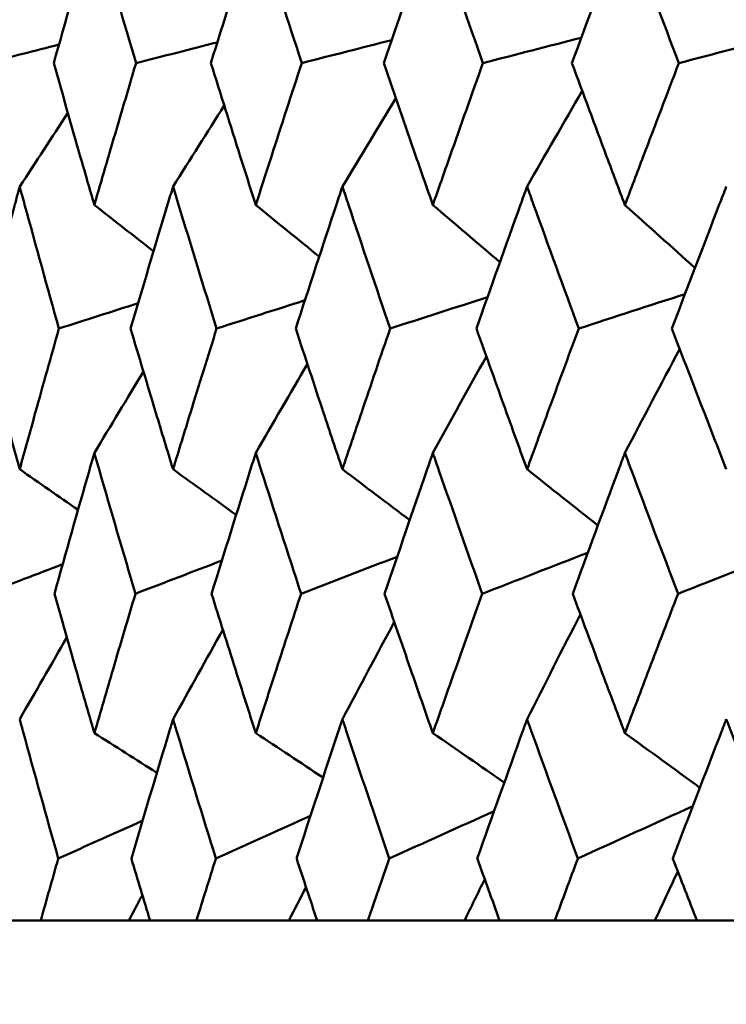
# Model space of a CAD drawing. Header units: millimetres. Extents: x 61 to 1929, y 482 to 2664.
# Tile 84 of 219: x 770.45 to 773.39, y 561.91 to 566.02. Entities that reach past the tile are written whole.
import ezdxf

# ---------------------------------------------------------------- set-up
doc = ezdxf.new("R2010")
doc.units = ezdxf.units.MM
doc.header["$LTSCALE"] = 10
doc.layers.add('Widoczne (ISO)', color=7, linetype='Continuous', lineweight=50)

msp = doc.modelspace()

# ---------------------------------------------------------------- linework, layer by layer
at = {"layer": 'Widoczne (ISO)'}
for p, q in [((770.3619, 562.2569), (770.5357, 562.2569)), ((770.9028, 562.2569), (770.5357, 562.2569)), ((770.9917, 562.2569), (770.9028, 562.2569)), ((770.9917, 562.2569), (771.185, 562.2569)), ((771.5704, 562.2569), (771.185, 562.2569)), ((771.6886, 562.2569), (771.5704, 562.2569)), ((771.6886, 562.2569), (771.9005, 562.2569)), ((772.3027, 562.2569), (771.9005, 562.2569)), ((772.4496, 562.2569), (772.3027, 562.2569)), ((772.4496, 562.2569), (772.6795, 562.2569)), ((773.097, 562.2569), (772.6795, 562.2569)), ((773.272, 562.2569), (773.097, 562.2569)), ((773.272, 562.2569), (773.5189, 562.2569))]:
    msp.add_line(p, q, dxfattribs=at)
msp.add_circle((787.9742, 532.2569), 50, dxfattribs=at)
for points, knots in [([(770.7594, 566.4306), (770.752, 566.4051), (770.7447, 566.3795), (770.6877, 566.1809), (770.6387, 566.0079), (770.5903, 565.8348)], [0.07138254, 0.07138254, 0.07138254, 0.07138254, 0.08018544, 0.08018544, 0.13983561, 0.13983561, 0.13983561, 0.13983561]), ([(770.9334, 565.8348), (770.8822, 566.0078), (770.8315, 566.1808), (770.7741, 566.3794), (770.7668, 566.405), (770.7594, 566.4306)], [0.02053386, 0.02053386, 0.02053386, 0.02053386, 0.08016461, 0.08016461, 0.08898694, 0.08898694, 0.08898694, 0.08898694]), ([(771.4326, 566.4306), (771.4245, 566.4051), (771.4164, 566.3795), (771.3534, 566.1809), (771.2992, 566.0079), (771.2455, 565.8348)], [0.07138254, 0.07138254, 0.07138254, 0.07138254, 0.08018544, 0.08018544, 0.13983561, 0.13983561, 0.13983561, 0.13983561]), ([(771.6244, 565.8348), (771.568, 566.0078), (771.5123, 566.1808), (771.4489, 566.3794), (771.4408, 566.405), (771.4326, 566.4306)], [0.02053386, 0.02053386, 0.02053386, 0.02053386, 0.08016461, 0.08016461, 0.08898694, 0.08898694, 0.08898694, 0.08898694]), ([(772.1711, 566.4306), (772.1623, 566.4051), (772.1534, 566.3795), (772.0848, 566.1809), (772.0255, 566.0079), (771.9668, 565.8348)], [0.07138254, 0.07138254, 0.07138254, 0.07138254, 0.08018544, 0.08018544, 0.13983561, 0.13983561, 0.13983561, 0.13983561]), ([(772.3799, 565.8348), (772.3187, 566.0078), (772.2579, 566.1808), (772.1889, 566.3794), (772.18, 566.405), (772.1711, 566.4306)], [0.02053386, 0.02053386, 0.02053386, 0.02053386, 0.08016461, 0.08016461, 0.08898694, 0.08898694, 0.08898694, 0.08898694]), ([(772.972, 566.4306), (772.9624, 566.4051), (772.9529, 566.3795), (772.8788, 566.1809), (772.8147, 566.0079), (772.7513, 565.8348)], [0.07138254, 0.07138254, 0.07138254, 0.07138254, 0.08018544, 0.08018544, 0.13983561, 0.13983561, 0.13983561, 0.13983561]), ([(773.197, 565.8348), (773.1311, 566.0078), (773.0657, 566.1808), (772.9912, 566.3794), (772.9816, 566.405), (772.972, 566.4306)], [0.02053386, 0.02053386, 0.02053386, 0.02053386, 0.08016461, 0.08016461, 0.08898694, 0.08898694, 0.08898694, 0.08898694]), ([(770.5903, 565.8348), (770.6268, 565.7051), (770.6636, 565.5754), (770.7203, 565.378), (770.7398, 565.3103), (770.7594, 565.2426)], [0.01681985, 0.01681985, 0.01681985, 0.01681985, 0.06159108, 0.06159108, 0.08495433, 0.08495433, 0.08495433, 0.08495433]), ([(770.7594, 565.2426), (770.779, 565.3103), (770.7987, 565.378), (770.8564, 565.5753), (770.8947, 565.7051), (770.9334, 565.8348)], [0.03825175, 0.03825175, 0.03825175, 0.03825175, 0.06160817, 0.06160817, 0.10638617, 0.10638617, 0.10638617, 0.10638617]), ([(771.2455, 565.8348), (771.286, 565.7051), (771.3268, 565.5754), (771.3894, 565.378), (771.411, 565.3103), (771.4326, 565.2426)], [0.01681985, 0.01681985, 0.01681985, 0.01681985, 0.06159108, 0.06159108, 0.08495433, 0.08495433, 0.08495433, 0.08495433]), ([(771.4326, 565.2426), (771.4543, 565.3103), (771.476, 565.378), (771.5397, 565.5753), (771.5819, 565.7051), (771.6244, 565.8348)], [0.03825175, 0.03825175, 0.03825175, 0.03825175, 0.06160817, 0.06160817, 0.10638617, 0.10638617, 0.10638617, 0.10638617]), ([(771.9668, 565.8348), (772.0111, 565.7051), (772.0556, 565.5754), (772.124, 565.378), (772.1475, 565.3103), (772.1711, 565.2426)], [0.01681985, 0.01681985, 0.01681985, 0.01681985, 0.06159108, 0.06159108, 0.08495433, 0.08495433, 0.08495433, 0.08495433]), ([(772.1711, 565.2426), (772.1947, 565.3103), (772.2184, 565.378), (772.2878, 565.5753), (772.3337, 565.7051), (772.3799, 565.8348)], [0.03825175, 0.03825175, 0.03825175, 0.03825175, 0.06160817, 0.06160817, 0.10638617, 0.10638617, 0.10638617, 0.10638617]), ([(772.7513, 565.8348), (772.7991, 565.7051), (772.8473, 565.5754), (772.9211, 565.378), (772.9465, 565.3103), (772.972, 565.2426)], [0.01681985, 0.01681985, 0.01681985, 0.01681985, 0.06159108, 0.06159108, 0.08495433, 0.08495433, 0.08495433, 0.08495433]), ([(772.972, 565.2426), (772.9975, 565.3103), (773.023, 565.378), (773.0978, 565.5753), (773.1473, 565.7051), (773.197, 565.8348)], [0.03825175, 0.03825175, 0.03825175, 0.03825175, 0.06160817, 0.06160817, 0.10638617, 0.10638617, 0.10638617, 0.10638617]), ([(770.4481, 565.3196), (770.4412, 565.2945), (770.4344, 565.2693), (770.3808, 565.0719), (770.3347, 564.8996), (770.2892, 564.7273)], [0.07597559, 0.07597559, 0.07597559, 0.07597559, 0.08464777, 0.08464777, 0.14401425, 0.14401425, 0.14401425, 0.14401425]), ([(770.6119, 564.7273), (770.5635, 564.8995), (770.5158, 565.0717), (770.4619, 565.2692), (770.455, 565.2944), (770.4481, 565.3196)], [0.02530969, 0.02530969, 0.02530969, 0.02530969, 0.08465152, 0.08465152, 0.09334823, 0.09334823, 0.09334823, 0.09334823]), ([(771.0877, 565.3196), (771.08, 565.2945), (771.0724, 565.2693), (771.0128, 565.0719), (770.9614, 564.8996), (770.9106, 564.7273)], [0.07597559, 0.07597559, 0.07597559, 0.07597559, 0.08464777, 0.08464777, 0.14401425, 0.14401425, 0.14401425, 0.14401425]), ([(771.2694, 564.7273), (771.2159, 564.8995), (771.163, 565.0717), (771.103, 565.2692), (771.0953, 565.2944), (771.0877, 565.3196)], [0.02530969, 0.02530969, 0.02530969, 0.02530969, 0.08465152, 0.08465152, 0.09334823, 0.09334823, 0.09334823, 0.09334823]), ([(771.7939, 565.3196), (771.7855, 565.2945), (771.7772, 565.2693), (771.7118, 565.0719), (771.6553, 564.8996), (771.5993, 564.7273)], [0.07597559, 0.07597559, 0.07597559, 0.07597559, 0.08464777, 0.08464777, 0.14401425, 0.14401425, 0.14401425, 0.14401425]), ([(771.993, 564.7273), (771.9344, 564.8995), (771.8765, 565.0717), (771.8107, 565.2692), (771.8023, 565.2944), (771.7939, 565.3196)], [0.02530969, 0.02530969, 0.02530969, 0.02530969, 0.08465152, 0.08465152, 0.09334823, 0.09334823, 0.09334823, 0.09334823]), ([(772.564, 565.3196), (772.5549, 565.2945), (772.5458, 565.2693), (772.4749, 565.0719), (772.4135, 564.8996), (772.3527, 564.7273)], [0.07597559, 0.07597559, 0.07597559, 0.07597559, 0.08464777, 0.08464777, 0.14401425, 0.14401425, 0.14401425, 0.14401425]), ([(772.7795, 564.7273), (772.7163, 564.8995), (772.6535, 565.0717), (772.5822, 565.2692), (772.5731, 565.2944), (772.564, 565.3196)], [0.02530969, 0.02530969, 0.02530969, 0.02530969, 0.08465152, 0.08465152, 0.09334823, 0.09334823, 0.09334823, 0.09334823]), ([(773.3949, 565.3196), (773.3851, 565.2945), (773.3754, 565.2693), (773.2992, 565.0719), (773.2332, 564.8996), (773.1677, 564.7273)], [0.07597559, 0.07597559, 0.07597559, 0.07597559, 0.08464777, 0.08464777, 0.14401425, 0.14401425, 0.14401425, 0.14401425]), ([(770.2892, 564.7273), (770.3205, 564.61), (770.352, 564.4926), (770.4051, 564.2968), (770.4265, 564.2184), (770.4481, 564.1399)], [0.02104899, 0.02104899, 0.02104899, 0.02104899, 0.0615671, 0.0615671, 0.08866561, 0.08866561, 0.08866561, 0.08866561]), ([(770.4481, 564.1399), (770.4696, 564.2183), (770.4913, 564.2968), (770.5458, 564.4926), (770.5787, 564.61), (770.6119, 564.7273)], [0.03448054, 0.03448054, 0.03448054, 0.03448054, 0.06157222, 0.06157222, 0.10209717, 0.10209717, 0.10209717, 0.10209717]), ([(770.9106, 564.7273), (770.9455, 564.61), (770.9807, 564.4926), (771.0398, 564.2968), (771.0637, 564.2184), (771.0877, 564.1399)], [0.02104899, 0.02104899, 0.02104899, 0.02104899, 0.0615671, 0.0615671, 0.08866561, 0.08866561, 0.08866561, 0.08866561]), ([(771.0877, 564.1399), (771.1116, 564.2183), (771.1357, 564.2968), (771.1962, 564.4926), (771.2327, 564.61), (771.2694, 564.7273)], [0.03448054, 0.03448054, 0.03448054, 0.03448054, 0.06157222, 0.06157222, 0.10209717, 0.10209717, 0.10209717, 0.10209717]), ([(771.5993, 564.7273), (771.6377, 564.61), (771.6764, 564.4926), (771.7414, 564.2968), (771.7676, 564.2184), (771.7939, 564.1399)], [0.02104899, 0.02104899, 0.02104899, 0.02104899, 0.0615671, 0.0615671, 0.08866561, 0.08866561, 0.08866561, 0.08866561]), ([(771.7939, 564.1399), (771.8202, 564.2183), (771.8466, 564.2968), (771.9128, 564.4926), (771.9528, 564.61), (771.993, 564.7273)], [0.03448054, 0.03448054, 0.03448054, 0.03448054, 0.06157222, 0.06157222, 0.10209717, 0.10209717, 0.10209717, 0.10209717]), ([(772.3527, 564.7273), (772.3944, 564.61), (772.4365, 564.4926), (772.507, 564.2968), (772.5354, 564.2184), (772.564, 564.1399)], [0.02104899, 0.02104899, 0.02104899, 0.02104899, 0.0615671, 0.0615671, 0.08866561, 0.08866561, 0.08866561, 0.08866561]), ([(772.564, 564.1399), (772.5925, 564.2183), (772.6211, 564.2968), (772.6928, 564.4926), (772.7361, 564.61), (772.7795, 564.7273)], [0.03448054, 0.03448054, 0.03448054, 0.03448054, 0.06157222, 0.06157222, 0.10209717, 0.10209717, 0.10209717, 0.10209717]), ([(773.1677, 564.7273), (773.2126, 564.61), (773.2578, 564.4926), (773.3337, 564.2968), (773.3642, 564.2184), (773.3949, 564.1399)], [0.02104899, 0.02104899, 0.02104899, 0.02104899, 0.0615671, 0.0615671, 0.08866561, 0.08866561, 0.08866561, 0.08866561]), ([(770.7594, 564.2082), (770.7524, 564.184), (770.7455, 564.1599), (770.6893, 563.9641), (770.6407, 563.7924), (770.5927, 563.6208)], [0.0806421, 0.0806421, 0.0806421, 0.0806421, 0.08897282, 0.08897282, 0.14811965, 0.14811965, 0.14811965, 0.14811965]), ([(770.9308, 563.6208), (770.8801, 563.7923), (770.8299, 563.9639), (770.7734, 564.1597), (770.7664, 564.1839), (770.7594, 564.2082)], [0.02983351, 0.02983351, 0.02983351, 0.02983351, 0.0889495, 0.0889495, 0.09731113, 0.09731113, 0.09731113, 0.09731113]), ([(771.4326, 564.2082), (771.4249, 564.184), (771.4173, 564.1599), (771.3552, 563.9641), (771.3014, 563.7924), (771.2482, 563.6208)], [0.0806421, 0.0806421, 0.0806421, 0.0806421, 0.08897282, 0.08897282, 0.14811965, 0.14811965, 0.14811965, 0.14811965]), ([(771.6216, 563.6208), (771.5657, 563.7923), (771.5105, 563.9639), (771.448, 564.1597), (771.4403, 564.1839), (771.4326, 564.2082)], [0.02983351, 0.02983351, 0.02983351, 0.02983351, 0.0889495, 0.0889495, 0.09731113, 0.09731113, 0.09731113, 0.09731113]), ([(772.1711, 564.2082), (772.1628, 564.184), (772.1544, 564.1599), (772.0867, 563.9641), (772.028, 563.7924), (771.9697, 563.6208)], [0.0806421, 0.0806421, 0.0806421, 0.0806421, 0.08897282, 0.08897282, 0.14811965, 0.14811965, 0.14811965, 0.14811965]), ([(772.3769, 563.6208), (772.3161, 563.7923), (772.256, 563.9639), (772.188, 564.1597), (772.1795, 564.1839), (772.1711, 564.2082)], [0.02983351, 0.02983351, 0.02983351, 0.02983351, 0.0889495, 0.0889495, 0.09731113, 0.09731113, 0.09731113, 0.09731113]), ([(772.972, 564.2082), (772.963, 564.184), (772.9539, 564.1599), (772.8809, 563.9641), (772.8174, 563.7924), (772.7544, 563.6208)], [0.0806421, 0.0806421, 0.0806421, 0.0806421, 0.08897282, 0.08897282, 0.14811965, 0.14811965, 0.14811965, 0.14811965]), ([(773.1937, 563.6208), (773.1284, 563.7923), (773.0635, 563.9639), (772.9902, 564.1597), (772.9811, 564.1839), (772.972, 564.2082)], [0.02983351, 0.02983351, 0.02983351, 0.02983351, 0.0889495, 0.0889495, 0.09731113, 0.09731113, 0.09731113, 0.09731113]), ([(770.5927, 563.6208), (770.6223, 563.516), (770.6522, 563.4111), (770.7078, 563.2173), (770.7335, 563.1284), (770.7594, 563.0395)], [0.02528165, 0.02528165, 0.02528165, 0.02528165, 0.06150593, 0.06150593, 0.09223152, 0.09223152, 0.09223152, 0.09223152]), ([(770.7594, 563.0395), (770.7853, 563.1284), (770.8113, 563.2173), (770.8684, 563.4111), (770.8995, 563.5159), (770.9308, 563.6208)], [0.03078053, 0.03078053, 0.03078053, 0.03078053, 0.06149921, 0.06149921, 0.09773041, 0.09773041, 0.09773041, 0.09773041]), ([(771.2482, 563.6208), (771.281, 563.516), (771.3141, 563.4111), (771.3756, 563.2173), (771.404, 563.1284), (771.4326, 563.0395)], [0.02528165, 0.02528165, 0.02528165, 0.02528165, 0.06150593, 0.06150593, 0.09223152, 0.09223152, 0.09223152, 0.09223152]), ([(771.4326, 563.0395), (771.4612, 563.1284), (771.4899, 563.2173), (771.5528, 563.4111), (771.5871, 563.5159), (771.6216, 563.6208)], [0.03078053, 0.03078053, 0.03078053, 0.03078053, 0.06149921, 0.06149921, 0.09773041, 0.09773041, 0.09773041, 0.09773041]), ([(771.9697, 563.6208), (772.0057, 563.516), (772.0418, 563.4111), (772.109, 563.2173), (772.14, 563.1284), (772.1711, 563.0395)], [0.02528165, 0.02528165, 0.02528165, 0.02528165, 0.06150593, 0.06150593, 0.09223152, 0.09223152, 0.09223152, 0.09223152]), ([(772.1711, 563.0395), (772.2023, 563.1284), (772.2336, 563.2173), (772.3021, 563.4111), (772.3394, 563.5159), (772.3769, 563.6208)], [0.03078053, 0.03078053, 0.03078053, 0.03078053, 0.06149921, 0.06149921, 0.09773041, 0.09773041, 0.09773041, 0.09773041]), ([(772.7544, 563.6208), (772.7933, 563.516), (772.8323, 563.4111), (772.9049, 563.2173), (772.9384, 563.1284), (772.972, 563.0395)], [0.02528165, 0.02528165, 0.02528165, 0.02528165, 0.06150593, 0.06150593, 0.09223152, 0.09223152, 0.09223152, 0.09223152]), ([(772.972, 563.0395), (773.0056, 563.1284), (773.0394, 563.2173), (773.1132, 563.4111), (773.1534, 563.5159), (773.1937, 563.6208)], [0.03078053, 0.03078053, 0.03078053, 0.03078053, 0.06149921, 0.06149921, 0.09773041, 0.09773041, 0.09773041, 0.09773041]), ([(770.6089, 562.5162), (770.5591, 562.6935), (770.5099, 562.8708), (770.457, 563.0645), (770.4525, 563.0809), (770.4481, 563.0972)], [0.0297954, 0.0297954, 0.0297954, 0.0297954, 0.09092493, 0.09092493, 0.09655955, 0.09655955, 0.09655955, 0.09655955]), ([(771.0877, 563.0972), (771.0827, 563.081), (771.0778, 563.0647), (771.0192, 562.871), (770.9662, 562.6936), (770.9137, 562.5162)], [0.0853813, 0.0853813, 0.0853813, 0.0853813, 0.09097809, 0.09097809, 0.15214536, 0.15214536, 0.15214536, 0.15214536]), ([(771.2662, 562.5162), (771.211, 562.6935), (771.1564, 562.8708), (771.0976, 563.0645), (771.0926, 563.0809), (771.0877, 563.0972)], [0.0297954, 0.0297954, 0.0297954, 0.0297954, 0.09092493, 0.09092493, 0.09655955, 0.09655955, 0.09655955, 0.09655955]), ([(771.7939, 563.0972), (771.7885, 563.081), (771.7831, 563.0647), (771.7188, 562.871), (771.6605, 562.6936), (771.6028, 562.5162)], [0.0853813, 0.0853813, 0.0853813, 0.0853813, 0.09097809, 0.09097809, 0.15214536, 0.15214536, 0.15214536, 0.15214536]), ([(771.9894, 562.5162), (771.929, 562.6935), (771.8693, 562.8708), (771.8048, 563.0645), (771.7993, 563.0809), (771.7939, 563.0972)], [0.0297954, 0.0297954, 0.0297954, 0.0297954, 0.09092493, 0.09092493, 0.09655955, 0.09655955, 0.09655955, 0.09655955]), ([(772.564, 563.0972), (772.5581, 563.081), (772.5523, 563.0647), (772.4825, 562.871), (772.4192, 562.6936), (772.3564, 562.5162)], [0.0853813, 0.0853813, 0.0853813, 0.0853813, 0.09097809, 0.09097809, 0.15214536, 0.15214536, 0.15214536, 0.15214536]), ([(772.7757, 562.5162), (772.7104, 562.6935), (772.6457, 562.8708), (772.5758, 563.0645), (772.5699, 563.0809), (772.564, 563.0972)], [0.0297954, 0.0297954, 0.0297954, 0.0297954, 0.09092493, 0.09092493, 0.09655955, 0.09655955, 0.09655955, 0.09655955]), ([(773.3949, 563.0972), (773.3886, 563.081), (773.3823, 563.0647), (773.3074, 562.871), (773.2393, 562.6936), (773.1717, 562.5162)], [0.0853813, 0.0853813, 0.0853813, 0.0853813, 0.09097809, 0.09097809, 0.15214536, 0.15214536, 0.15214536, 0.15214536]), ([(773.6219, 562.5162), (773.552, 562.6935), (773.4827, 562.8708), (773.4075, 563.0645), (773.4012, 563.0809), (773.3949, 563.0972)], [0.0297954, 0.0297954, 0.0297954, 0.0297954, 0.09092493, 0.09092493, 0.09655955, 0.09655955, 0.09655955, 0.09655955]), ([(770.5357, 562.2569), (770.5598, 562.3428), (770.584, 562.4287), (770.6086, 562.5151), (770.6087, 562.5156), (770.6089, 562.5162)], [0, 0, 0, 0, 0.02969567, 0.02969567, 0.02988021, 0.02988021, 0.02988021, 0.02988021]), ([(770.9137, 562.5162), (770.9139, 562.5156), (770.9141, 562.5151), (770.9399, 562.4287), (770.9657, 562.3428), (770.9917, 562.2569)], [0.02951568, 0.02951568, 0.02951568, 0.02951568, 0.02969929, 0.02969929, 0.05939589, 0.05939589, 0.05939589, 0.05939589]), ([(771.185, 562.2569), (771.2117, 562.3428), (771.2386, 562.4287), (771.2658, 562.5151), (771.266, 562.5156), (771.2662, 562.5162)], [0, 0, 0, 0, 0.02969567, 0.02969567, 0.02988021, 0.02988021, 0.02988021, 0.02988021]), ([(771.6028, 562.5162), (771.603, 562.5156), (771.6031, 562.5151), (771.6316, 562.4287), (771.66, 562.3428), (771.6886, 562.2569)], [0.02951568, 0.02951568, 0.02951568, 0.02951568, 0.02969929, 0.02969929, 0.05939589, 0.05939589, 0.05939589, 0.05939589]), ([(771.9005, 562.2569), (771.9298, 562.3428), (771.9593, 562.4287), (771.989, 562.5151), (771.9892, 562.5156), (771.9894, 562.5162)], [0, 0, 0, 0, 0.02969567, 0.02969567, 0.02988021, 0.02988021, 0.02988021, 0.02988021]), ([(772.3564, 562.5162), (772.3566, 562.5156), (772.3568, 562.5151), (772.3877, 562.4287), (772.4186, 562.3428), (772.4496, 562.2569)], [0.02951568, 0.02951568, 0.02951568, 0.02951568, 0.02969929, 0.02969929, 0.05939589, 0.05939589, 0.05939589, 0.05939589]), ([(772.6795, 562.2569), (772.7112, 562.3428), (772.7431, 562.4287), (772.7753, 562.5151), (772.7755, 562.5156), (772.7757, 562.5162)], [0, 0, 0, 0, 0.02969567, 0.02969567, 0.02988021, 0.02988021, 0.02988021, 0.02988021]), ([(773.1717, 562.5162), (773.1719, 562.5156), (773.1721, 562.5151), (773.2054, 562.4287), (773.2386, 562.3428), (773.272, 562.2569)], [0.02951568, 0.02951568, 0.02951568, 0.02951568, 0.02969929, 0.02969929, 0.05939589, 0.05939589, 0.05939589, 0.05939589])]:
    msp.add_open_spline(points, degree=3, knots=knots, dxfattribs=at)
for points in [[(772.7902, 565.9407), (772.6534, 565.9054), (772.5167, 565.8701), (772.3799, 565.8348)], [(773.6415, 565.9509), (773.4934, 565.9122), (773.3452, 565.8735), (773.197, 565.8348)], [(770.6119, 565.9119), (770.5111, 565.8862), (770.4104, 565.8605), (770.3096, 565.8348)], [(771.2724, 565.9213), (771.1594, 565.8924), (771.0464, 565.8636), (770.9334, 565.8348)], [(771.9994, 565.9308), (771.8744, 565.8988), (771.7494, 565.8668), (771.6244, 565.8348)], [(772.564, 565.3196), (772.6405, 565.4529), (772.7172, 565.586), (772.7941, 565.7189)], [(771.0877, 565.3196), (771.1586, 565.4324), (771.2297, 565.5451), (771.301, 565.6576)], [(771.7939, 565.3196), (771.868, 565.4427), (771.9424, 565.5656), (772.0169, 565.6883)], [(770.4481, 565.3196), (770.515, 565.4221), (770.582, 565.5244), (770.6492, 565.6266)], [(770.7594, 565.2426), (770.8417, 565.1782), (770.924, 565.1138), (771.0063, 565.0494)], [(771.4326, 565.2426), (771.5208, 565.1707), (771.609, 565.0989), (771.6973, 565.0272)], [(772.1711, 565.2426), (772.2644, 565.1631), (772.3576, 565.0836), (772.4509, 565.0042)], [(772.972, 565.2426), (773.0694, 565.1551), (773.1668, 565.0677), (773.2642, 564.9804)], [(773.2225, 564.8712), (773.0749, 564.8233), (772.9272, 564.7753), (772.7795, 564.7273)], [(770.9418, 564.8327), (770.8318, 564.7976), (770.7218, 564.7625), (770.6119, 564.7273)], [(771.6377, 564.8451), (771.5149, 564.8059), (771.3922, 564.7666), (771.2694, 564.7273)], [(772.3989, 564.8579), (772.2636, 564.8144), (772.1283, 564.7709), (771.993, 564.7273)], [(772.972, 564.2082), (773.0479, 564.3531), (773.124, 564.4977), (773.2004, 564.6421)], [(772.1711, 564.2082), (772.2453, 564.3426), (772.3196, 564.4768), (772.3942, 564.6108)], [(770.7594, 564.2082), (770.8275, 564.3215), (770.8958, 564.4347), (770.9642, 564.5478)], [(771.4326, 564.2082), (771.5042, 564.3321), (771.5759, 564.4559), (771.6479, 564.5794)], [(770.4481, 564.1399), (770.5292, 564.0834), (770.6103, 564.0269), (770.6914, 563.9705)], [(771.0877, 564.1399), (771.1754, 564.0764), (771.2631, 564.0131), (771.3509, 563.9497)], [(771.7939, 564.1399), (771.8874, 564.0693), (771.981, 563.9987), (772.0746, 563.9283)], [(772.564, 564.1399), (772.6625, 564.0618), (772.761, 563.9839), (772.8595, 563.906)], [(773.6735, 563.8092), (773.5135, 563.7464), (773.3536, 563.6836), (773.1937, 563.6208)], [(772.0223, 563.7752), (771.8887, 563.7238), (771.7551, 563.6723), (771.6216, 563.6208)], [(772.8173, 563.7918), (772.6705, 563.7348), (772.5237, 563.6778), (772.3769, 563.6208)], [(770.6272, 563.7438), (770.5206, 563.7028), (770.414, 563.6618), (770.3073, 563.6208)], [(771.2913, 563.7593), (771.1711, 563.7131), (771.051, 563.667), (770.9308, 563.6208)], [(772.564, 563.0972), (772.6378, 563.2434), (772.7119, 563.3893), (772.7862, 563.5351)], [(771.7939, 563.0972), (771.8657, 563.2327), (771.9378, 563.368), (772.0102, 563.5031)], [(770.4481, 563.0972), (770.5134, 563.2109), (770.5789, 563.3245), (770.6446, 563.4379)], [(771.0877, 563.0972), (771.1567, 563.2219), (771.2259, 563.3464), (771.2953, 563.4708)], [(770.7594, 563.0395), (770.8463, 562.9842), (770.9332, 562.9289), (771.0202, 562.8736)], [(771.4326, 563.0395), (771.5261, 562.9775), (771.6197, 562.9156), (771.7133, 562.8537)], [(772.1711, 563.0395), (772.2704, 562.9706), (772.3698, 562.9018), (772.4691, 562.8331)], [(772.972, 563.0395), (773.0762, 562.9634), (773.1804, 562.8874), (773.2846, 562.8114)], [(773.2551, 562.7345), (773.0953, 562.6617), (772.9355, 562.589), (772.7757, 562.5162)], [(771.6606, 562.6934), (771.5291, 562.6343), (771.3976, 562.5752), (771.2662, 562.5162)], [(772.4264, 562.7135), (772.2807, 562.6477), (772.1351, 562.5819), (771.9894, 562.5162)], [(770.9606, 562.674), (770.8433, 562.6214), (770.7261, 562.5688), (770.6089, 562.5162)], [(773.097, 562.2569), (773.1288, 562.3253), (773.1607, 562.3937), (773.1926, 562.462)], [(772.3027, 562.2569), (772.331, 562.3144), (772.3592, 562.372), (772.3875, 562.4295)], [(771.5704, 562.2569), (771.5943, 562.3035), (771.6182, 562.3501), (771.6422, 562.3966)], [(770.9028, 562.2569), (770.9217, 562.2924), (770.9406, 562.3278), (770.9596, 562.3633)]]:
    msp.add_open_spline(points, degree=3, dxfattribs=at)

doc.saveas('drawing.dxf')
